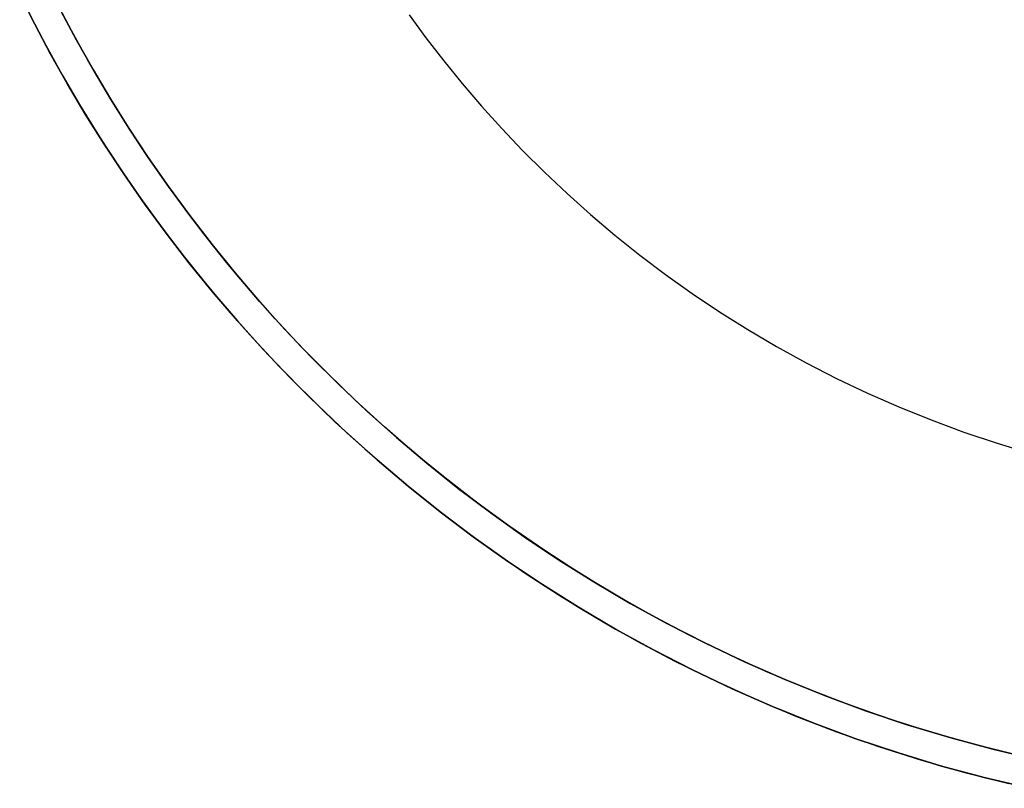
# Model space of a CAD drawing. Header units: millimetres. Extents: x -2852 to 102, y -106 to 97.
# Tile 228 of 256: x -88 to -22, y -100 to -48. Entities that reach past the tile are written whole.
import ezdxf

# ---------------------------------------------------------------- set-up
doc = ezdxf.new("R2010")
doc.units = ezdxf.units.MM
doc.header["$MEASUREMENT"] = 0
doc.layers.add('IGES level 0', color=252, linetype='Continuous')

msp = doc.modelspace()

# ---------------------------------------------------------------- linework, layer by layer
at = {"layer": 'IGES level 0'}
for points in [[(-19.875, -100.44), (-22.875, -99.731), (-25.84, -98.934), (-28.767, -98.05), (-31.652, -97.082), (-34.491, -96.032), (-37.282, -94.903), (-40.02, -93.698), (-42.704, -92.421), (-45.33, -91.074), (-47.897, -89.661), (-50.402, -88.185), (-52.843, -86.65), (-55.219, -85.059), (-57.528, -83.415), (-59.769, -81.723), (-61.941, -79.986), (-64.043, -78.207), (-66.074, -76.39), (-68.034, -74.538), (-69.924, -72.655), (-71.742, -70.744), (-73.489, -68.808), (-75.166, -66.851), (-76.773, -64.875), (-78.31, -62.884), (-79.779, -60.88), (-81.179, -58.867), (-82.513, -56.846), (-83.781, -54.82), (-84.984, -52.792), (-86.124, -50.765), (-87.202, -48.739), (-88.22, -46.718)], [(-88.22, -46.718), (-87.202, -48.739), (-86.124, -50.765), (-84.984, -52.792), (-83.781, -54.82), (-82.513, -56.846), (-81.179, -58.867), (-79.779, -60.88), (-78.31, -62.884), (-76.773, -64.875), (-75.166, -66.851), (-73.489, -68.808), (-71.742, -70.744), (-69.924, -72.655), (-68.034, -74.538), (-66.074, -76.39), (-64.043, -78.207), (-61.941, -79.986), (-59.769, -81.723), (-57.528, -83.415), (-55.219, -85.059), (-52.843, -86.65), (-50.402, -88.185), (-47.897, -89.661), (-45.33, -91.074), (-42.704, -92.421), (-40.02, -93.698), (-37.282, -94.903), (-34.491, -96.032), (-31.652, -97.082), (-28.767, -98.05), (-25.84, -98.934), (-22.875, -99.731), (-19.875, -100.44)], [(-19.875, -100.44), (-22.875, -99.731), (-25.84, -98.934), (-28.767, -98.05), (-31.652, -97.082), (-34.491, -96.032), (-37.282, -94.903), (-40.02, -93.698), (-42.704, -92.421), (-45.33, -91.074), (-47.897, -89.661), (-50.402, -88.185), (-52.843, -86.65), (-55.219, -85.059), (-57.528, -83.415), (-59.769, -81.723), (-61.941, -79.986), (-64.043, -78.207), (-66.074, -76.39), (-68.034, -74.538), (-69.924, -72.655), (-71.742, -70.744), (-73.489, -68.808), (-75.166, -66.851), (-76.773, -64.875), (-78.31, -62.884), (-79.779, -60.88), (-81.179, -58.867), (-82.513, -56.846), (-83.781, -54.82), (-84.984, -52.792), (-86.124, -50.765), (-87.202, -48.739), (-88.22, -46.718)], [(-20.824, -98.173), (-23.743, -97.439), (-26.626, -96.619), (-29.469, -95.717), (-32.269, -94.733), (-35.023, -93.671), (-37.727, -92.534), (-40.378, -91.325), (-42.975, -90.047), (-45.514, -88.702), (-47.993, -87.296), (-50.411, -85.829), (-52.765, -84.307), (-55.055, -82.733), (-57.279, -81.109), (-59.436, -79.44), (-61.525, -77.73), (-63.546, -75.98), (-65.497, -74.195), (-67.38, -72.379), (-69.193, -70.534), (-70.937, -68.663), (-72.612, -66.77), (-74.218, -64.858), (-75.757, -62.93), (-77.229, -60.988), (-78.634, -59.036), (-79.973, -57.075), (-81.248, -55.109), (-82.46, -53.139), (-83.61, -51.168), (-84.699, -49.199), (-85.728, -47.232)], [(-85.426, -47.82), (-84.37, -49.805), (-83.253, -51.792), (-82.073, -53.779), (-80.831, -55.764), (-79.523, -57.745), (-78.151, -59.718), (-76.712, -61.682), (-75.205, -63.633), (-73.631, -65.569), (-71.987, -67.487), (-70.275, -69.385), (-68.493, -71.257), (-66.641, -73.103), (-64.72, -74.918), (-62.73, -76.698), (-60.67, -78.442), (-58.541, -80.144), (-56.345, -81.803), (-54.083, -83.413), (-51.754, -84.972), (-49.362, -86.477), (-46.907, -87.923), (-44.392, -89.308), (-41.818, -90.628), (-39.187, -91.88), (-36.504, -93.06), (-33.769, -94.167), (-30.987, -95.195), (-28.16, -96.144), (-25.291, -97.011), (-22.385, -97.792), (-19.445, -98.487)], [(-19.445, -98.487), (-22.385, -97.792), (-25.291, -97.011), (-28.16, -96.144), (-30.987, -95.195), (-33.769, -94.167), (-36.504, -93.06), (-39.187, -91.88), (-41.818, -90.628), (-44.392, -89.308), (-46.907, -87.923), (-49.362, -86.477), (-51.754, -84.972), (-54.083, -83.413), (-56.345, -81.803), (-58.541, -80.144), (-60.67, -78.442), (-62.73, -76.698), (-64.72, -74.918), (-66.641, -73.103), (-68.493, -71.257), (-70.275, -69.385), (-71.987, -67.487), (-73.631, -65.569), (-75.205, -63.633), (-76.712, -61.682), (-78.151, -59.718), (-79.523, -57.745), (-80.831, -55.764), (-82.073, -53.779), (-83.253, -51.792), (-84.37, -49.805), (-85.426, -47.82)], [(-85.426, -47.82), (-84.37, -49.805), (-83.253, -51.792), (-82.073, -53.779), (-80.831, -55.764), (-79.523, -57.745), (-78.151, -59.718), (-76.712, -61.682), (-75.205, -63.633), (-73.631, -65.569), (-71.987, -67.487), (-70.275, -69.385), (-68.493, -71.257), (-66.641, -73.103), (-64.72, -74.918), (-62.73, -76.698), (-60.67, -78.442), (-58.541, -80.144), (-56.345, -81.803), (-54.083, -83.413), (-51.754, -84.972), (-49.362, -86.477), (-46.907, -87.923), (-44.392, -89.308), (-41.818, -90.628), (-39.187, -91.88), (-36.504, -93.06), (-33.769, -94.167), (-30.987, -95.195), (-28.16, -96.144), (-25.291, -97.011), (-22.385, -97.792), (-19.445, -98.487)], [(-85.426, -47.82), (-84.37, -49.805), (-83.253, -51.792), (-82.073, -53.779), (-80.831, -55.764), (-79.523, -57.745), (-78.151, -59.718), (-76.712, -61.682), (-75.205, -63.633), (-73.631, -65.569), (-71.987, -67.487), (-70.275, -69.385), (-68.493, -71.257), (-66.641, -73.103), (-64.72, -74.918), (-62.73, -76.698), (-60.67, -78.442), (-58.541, -80.144), (-56.345, -81.803), (-54.083, -83.413), (-51.754, -84.972), (-49.362, -86.477), (-46.907, -87.923), (-44.392, -89.308), (-41.818, -90.628), (-39.187, -91.88), (-36.504, -93.06), (-33.769, -94.167), (-30.987, -95.195), (-28.16, -96.144), (-25.291, -97.011), (-22.385, -97.792), (-19.445, -98.487)], [(-19.445, -98.487), (-22.385, -97.792), (-25.291, -97.011), (-28.16, -96.144), (-30.987, -95.195), (-33.769, -94.167), (-36.504, -93.06), (-39.187, -91.88), (-41.818, -90.628), (-44.392, -89.308), (-46.907, -87.923), (-49.362, -86.477), (-51.754, -84.972), (-54.083, -83.413), (-56.345, -81.803), (-58.541, -80.144), (-60.67, -78.442), (-62.73, -76.698), (-64.72, -74.918), (-66.641, -73.103), (-68.493, -71.257), (-70.275, -69.385), (-71.987, -67.487), (-73.631, -65.569), (-75.205, -63.633), (-76.712, -61.682), (-78.151, -59.718), (-79.523, -57.745), (-80.831, -55.764), (-82.073, -53.779), (-83.253, -51.792), (-84.37, -49.805), (-85.426, -47.82)], [(-19.445, -98.487), (-22.385, -97.792), (-25.291, -97.011), (-28.16, -96.144), (-30.987, -95.195), (-33.769, -94.167), (-36.504, -93.06), (-39.187, -91.88), (-41.818, -90.628), (-44.392, -89.308), (-46.907, -87.923), (-49.362, -86.477), (-51.754, -84.972), (-54.083, -83.413), (-56.345, -81.803), (-58.541, -80.144), (-60.67, -78.442), (-62.73, -76.698), (-64.72, -74.918), (-66.641, -73.103), (-68.493, -71.257), (-70.275, -69.385), (-71.987, -67.487), (-73.631, -65.569), (-75.205, -63.633), (-76.712, -61.682), (-78.151, -59.718), (-79.523, -57.745), (-80.831, -55.764), (-82.073, -53.779), (-83.253, -51.792), (-84.37, -49.805), (-85.426, -47.82)], [(-85.426, -47.82), (-84.37, -49.805), (-83.253, -51.792), (-82.073, -53.779), (-80.831, -55.764), (-79.523, -57.745), (-78.151, -59.718), (-76.712, -61.682), (-75.205, -63.633), (-73.631, -65.569), (-71.987, -67.487), (-70.275, -69.385), (-68.493, -71.257), (-66.641, -73.103), (-64.72, -74.918), (-62.73, -76.698), (-60.67, -78.442), (-58.541, -80.144), (-56.345, -81.803), (-54.083, -83.413), (-51.754, -84.972), (-49.362, -86.477), (-46.907, -87.923), (-44.392, -89.308), (-41.818, -90.628), (-39.187, -91.88), (-36.504, -93.06), (-33.769, -94.167), (-30.987, -95.195), (-28.16, -96.144), (-25.291, -97.011), (-22.385, -97.792), (-19.445, -98.487)], [(-87.51, -48.14), (-86.46, -50.146), (-85.349, -52.156), (-84.176, -54.167), (-82.939, -56.177), (-81.638, -58.183), (-80.271, -60.184), (-78.837, -62.176), (-77.336, -64.158), (-75.766, -66.125), (-74.126, -68.076), (-72.417, -70.008), (-70.638, -71.917), (-68.788, -73.799), (-66.867, -75.653), (-64.875, -77.474), (-62.814, -79.259), (-60.682, -81.005), (-58.481, -82.708), (-56.212, -84.365), (-53.875, -85.971), (-51.472, -87.524), (-49.005, -89.02), (-46.475, -90.456), (-43.884, -91.828), (-41.235, -93.132), (-38.529, -94.366), (-35.77, -95.526), (-32.961, -96.61), (-30.104, -97.613), (-27.202, -98.535), (-24.26, -99.371), (-21.282, -100.12)], [(-61.874, -48.097), (-60.728, -49.66), (-59.529, -51.213), (-58.276, -52.754), (-56.968, -54.281), (-55.605, -55.791), (-54.187, -57.281), (-52.713, -58.75), (-51.184, -60.195), (-49.599, -61.612), (-47.96, -63), (-46.266, -64.355), (-44.518, -65.675), (-42.717, -66.956), (-40.864, -68.197), (-38.96, -69.395), (-37.006, -70.546), (-35.004, -71.648), (-32.955, -72.699), (-30.862, -73.695), (-28.726, -74.635), (-26.549, -75.515), (-24.335, -76.334), (-22.085, -77.089), (-19.802, -77.779)]]:
    msp.add_lwpolyline(points, dxfattribs=at)

doc.saveas('drawing.dxf')
